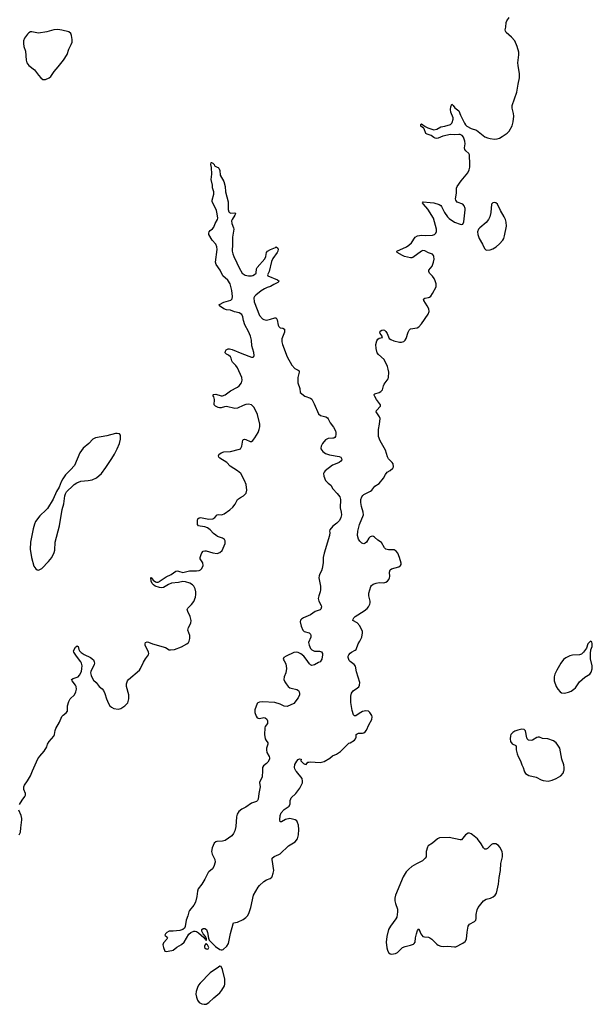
# Model space of a CAD drawing. Header units: inches. Extents: x 1649826 to 1814874, y 507393 to 641959.
# Tile 42 of 131: x 1710174 to 1718517, y 586603 to 600938. Entities that reach past the tile are written whole.
import ezdxf

# ---------------------------------------------------------------- set-up
doc = ezdxf.new("R2010")
doc.units = ezdxf.units.IN
doc.header["$MEASUREMENT"] = 0
for name, color, linetype in [('B7518', 7, 'Continuous'), ('B7519', 7, 'Continuous'), ('B7610', 7, 'Continuous')]:
    doc.layers.add(name, color=color, linetype=linetype)

msp = doc.modelspace()

# ---------------------------------------------------------------- linework, layer by layer
at = {"layer": 'B7518', "color": 6, "elevation": 700}
for points in [[(1710174, 589510), (1710210, 589576), (1710249, 589630), (1710257, 589650), (1710258, 589670), (1710234, 589730), (1710235, 589770), (1710246, 589794), (1710290, 589856), (1710330, 589929), (1710362, 590000)], [(1713710, 590000), (1713705, 589915), (1713669, 589831), (1713677, 589770), (1713657, 589670), (1713647, 589590), (1713638, 589570), (1713624, 589556), (1713550, 589531), (1713470, 589474), (1713410, 589446), (1713365, 589410), (1713343, 589370), (1713331, 589330), (1713322, 589190), (1713311, 589130), (1713292, 589090), (1713264, 589056), (1713170, 588989), (1713130, 588978), (1713045, 588975), (1713030, 588969), (1713006, 588950), (1712977, 588883), (1712967, 588830), (1712978, 588790), (1713019, 588710), (1713021, 588670), (1713004, 588610), (1712983, 588577), (1712930, 588533), (1712920, 588520), (1712874, 588426), (1712830, 588350), (1712775, 588285), (1712763, 588250), (1712754, 588174), (1712735, 588090), (1712713, 588047), (1712647, 587970), (1712637, 587950), (1712622, 587890), (1712600, 587830), (1712585, 587735), (1712574, 587710), (1712550, 587690), (1712510, 587676), (1712410, 587666), (1712350, 587667), (1712319, 587650), (1712297, 587630), (1712289, 587609), (1712322, 587582), (1712328, 587570), (1712318, 587550), (1712270, 587498), (1712261, 587470), (1712269, 587429), (1712290, 587379), (1712310, 587370), (1712390, 587384), (1712410, 587393), (1712463, 587437), (1712530, 587473), (1712572, 587510), (1712637, 587623), (1712670, 587650), (1712710, 587667), (1712730, 587668), (1712750, 587662), (1712782, 587642), (1712855, 587575), (1712870, 587555), (1712875, 587555), (1712885, 587545), (1712890, 587532), (1712897, 587543), (1712897, 587557), (1712880, 587590), (1712849, 587629), (1712830, 587670), (1712829, 587691), (1712850, 587705), (1712870, 587706), (1712896, 587690), (1712913, 587650), (1712924, 587564), (1712937, 587537), (1713027, 587447), (1713090, 587403), (1713110, 587396), (1713124, 587396), (1713138, 587402), (1713194, 587450), (1713216, 587490), (1713245, 587635), (1713283, 587777), (1713292, 587788), (1713350, 587800), (1713430, 587838), (1713470, 587866), (1713493, 587890), (1713515, 587925), (1713543, 588010), (1713579, 588190), (1713651, 588310), (1713667, 588333), (1713730, 588389), (1713770, 588414), (1713826, 588434), (1713847, 588453), (1713855, 588465), (1713869, 588511), (1713875, 588550), (1713852, 588710), (1713854, 588730), (1713884, 588756), (1713950, 588783), (1713970, 588795), (1714091, 588909), (1714190, 588970), (1714222, 589010), (1714235, 589070), (1714240, 589150), (1714235, 589210), (1714223, 589250), (1714210, 589273), (1714190, 589291), (1714110, 589310), (1714047, 589293), (1713990, 589260), (1713970, 589261), (1713964, 589290), (1713968, 589350), (1713982, 589390), (1714030, 589441), (1714100, 589490), (1714116, 589524), (1714117, 589570), (1714124, 589596), (1714132, 589610), (1714197, 589670), (1714258, 589750), (1714295, 589825), (1714297, 589850), (1714288, 589890), (1714205, 589990), (1714200, 590000)], [(1717524, 590000), (1717528, 589988), (1717543, 589963), (1717590, 589934), (1717701, 589910), (1717772, 589872), (1717801, 589861), (1717874, 589854), (1717930, 589864), (1717992, 589890), (1718057, 589930), (1718091, 589970), (1718101, 590000)], [(1710167, 589070), (1710188, 589110), (1710190, 589170), (1710206, 589290), (1710205, 589310), (1710196, 589350), (1710164, 589430)]]:
    msp.add_lwpolyline(points, dxfattribs=at)
for points in [[(1716726, 589094), (1716707, 589093), (1716670, 589070), (1716610, 588997), (1716590, 588996), (1716430, 589033), (1716290, 589027), (1716261, 589010), (1716190, 588948), (1716126, 588910), (1716115, 588890), (1716098, 588830), (1716095, 588810), (1716098, 588770), (1716095, 588750), (1716084, 588730), (1716043, 588690), (1715954, 588650), (1715890, 588611), (1715842, 588570), (1715806, 588530), (1715762, 588458), (1715651, 588190), (1715642, 588150), (1715639, 588110), (1715648, 588070), (1715678, 587990), (1715680, 587950), (1715676, 587910), (1715667, 587873), (1715654, 587846), (1715578, 587742), (1715550, 587690), (1715523, 587590), (1715514, 587510), (1715523, 587423), (1715532, 587392), (1715550, 587359), (1715570, 587340), (1715590, 587334), (1715650, 587341), (1715681, 587359), (1715750, 587432), (1715790, 587446), (1715870, 587464), (1715910, 587478), (1715924, 587490), (1715934, 587506), (1715941, 587570), (1715954, 587630), (1715970, 587679), (1715990, 587703), (1716020, 587630), (1716050, 587592), (1716070, 587585), (1716130, 587579), (1716150, 587571), (1716178, 587550), (1716250, 587480), (1716270, 587466), (1716310, 587449), (1716346, 587446), (1716410, 587450), (1716510, 587439), (1716530, 587441), (1716629, 587491), (1716664, 587516), (1716682, 587550), (1716693, 587653), (1716710, 587739), (1716730, 587770), (1716800, 587810), (1716821, 587830), (1716827, 587850), (1716827, 587910), (1716841, 587979), (1716854, 588010), (1716930, 588110), (1716970, 588135), (1717032, 588148), (1717074, 588166), (1717103, 588190), (1717119, 588221), (1717150, 588350), (1717160, 588450), (1717178, 588550), (1717185, 588655), (1717210, 588750), (1717210, 588790), (1717202, 588830), (1717172, 588890), (1717150, 588917), (1717110, 588937), (1717070, 588939), (1717050, 588930), (1716990, 588870), (1716970, 588860), (1716950, 588863), (1716930, 588879), (1716899, 588939), (1716842, 589010), (1716770, 589072), (1716750, 589086)], [(1712890, 587489), (1712870, 587464), (1712865, 587450), (1712868, 587430), (1712890, 587411), (1712910, 587406), (1712922, 587410), (1712929, 587430), (1712910, 587469)], [(1713090, 587156), (1713070, 587146), (1712950, 587060), (1712804, 586910), (1712780, 586880), (1712763, 586850), (1712745, 586790), (1712742, 586750), (1712749, 586709), (1712764, 586664), (1712790, 586630), (1712828, 586608), (1712863, 586603), (1712890, 586607), (1712930, 586630), (1713001, 586699), (1713090, 586772), (1713121, 586810), (1713160, 586870), (1713165, 586895), (1713165, 586970), (1713130, 587110), (1713110, 587152)]]:
    msp.add_lwpolyline(points, close=True, dxfattribs=at)
at = {"layer": 'B7519', "color": 6, "elevation": 700}
for points in [[(1714200, 590000), (1714183, 590030), (1714177, 590050), (1714185, 590095), (1714210, 590145), (1714230, 590165), (1714250, 590176), (1714270, 590174), (1714274, 590170), (1714272, 590150), (1714311, 590110), (1714330, 590099), (1714350, 590096), (1714372, 590128), (1714386, 590130), (1714408, 590132), (1714550, 590122), (1714610, 590138), (1714693, 590187), (1714730, 590222), (1714790, 590244), (1714850, 590285), (1714970, 590407), (1714990, 590410), (1715052, 590450), (1715069, 590470), (1715076, 590490), (1715079, 590530), (1715090, 590543), (1715110, 590552), (1715170, 590552), (1715190, 590557), (1715210, 590571), (1715227, 590593), (1715261, 590670), (1715307, 590750), (1715312, 590790), (1715304, 590810), (1715278, 590850), (1715255, 590870), (1715216, 590876), (1715170, 590864), (1715121, 590839), (1715070, 590804), (1715050, 590803), (1715038, 590818), (1715020, 590880), (1714998, 590998), (1714998, 591090), (1715007, 591133), (1715031, 591169), (1715098, 591210), (1715115, 591225), (1715127, 591250), (1715130, 591290), (1715083, 591443), (1715067, 591527), (1715049, 591550), (1714990, 591594), (1714976, 591610), (1714959, 591650), (1714960, 591670), (1714969, 591691), (1714990, 591716), (1715010, 591731), (1715062, 591758), (1715076, 591770), (1715105, 591850), (1715132, 591890), (1715160, 591950), (1715171, 592010), (1715170, 592033), (1715130, 592115), (1715090, 592155), (1715030, 592190), (1715032, 592210), (1715044, 592230), (1715064, 592250), (1715194, 592330), (1715236, 592364), (1715256, 592390), (1715276, 592430), (1715279, 592450), (1715279, 592470), (1715261, 592550), (1715262, 592590), (1715292, 592688), (1715299, 592701), (1715322, 592718), (1715370, 592735), (1715410, 592742), (1715479, 592741), (1715510, 592750), (1715535, 592765), (1715553, 592787), (1715564, 592810), (1715567, 592833), (1715564, 592896), (1715572, 592930), (1715590, 592944), (1715696, 592970), (1715724, 592990), (1715733, 593007), (1715734, 593026), (1715709, 593110), (1715682, 593170), (1715661, 593201), (1715630, 593220), (1715550, 593220), (1715509, 593230), (1715488, 593250), (1715447, 593327), (1715390, 593362), (1715346, 593406), (1715330, 593415), (1715310, 593418), (1715283, 593410), (1715261, 593390), (1715228, 593332), (1715210, 593315), (1715190, 593308), (1715159, 593319), (1715130, 593345), (1715110, 593377), (1715095, 593430), (1715099, 593490), (1715125, 593590), (1715183, 593730), (1715181, 593770), (1715153, 593850), (1715145, 593910), (1715144, 593950), (1715160, 593990), (1715174, 594010), (1715190, 594024), (1715286, 594074), (1715307, 594090), (1715350, 594148), (1715410, 594187), (1715476, 594264), (1715504, 594316), (1715530, 594350), (1715570, 594375), (1715610, 594408), (1715620, 594430), (1715614, 594470), (1715603, 594490), (1715550, 594544), (1715532, 594572), (1715505, 594670), (1715425, 594805), (1715402, 594870), (1715400, 594970), (1715419, 595050), (1715424, 595130), (1715416, 595156), (1715370, 595230), (1715372, 595250), (1715431, 595309), (1715431, 595330), (1715372, 595410), (1715348, 595450), (1715340, 595470), (1715341, 595479), (1715347, 595493), (1715410, 595510), (1715437, 595523), (1715462, 595550), (1715473, 595607), (1715484, 595630), (1715541, 595710), (1715549, 595730), (1715553, 595807), (1715545, 595850), (1715531, 595890), (1715483, 595990), (1715404, 596064), (1715385, 596090), (1715366, 596150), (1715362, 596210), (1715378, 596262), (1715391, 596289), (1715410, 596301), (1715462, 596310), (1715455, 596315), (1715454, 596330), (1715425, 596370), (1715421, 596390), (1715436, 596410), (1715450, 596418), (1715470, 596421), (1715490, 596416), (1715510, 596398), (1715528, 596370), (1715558, 596298), (1715580, 596280), (1715624, 596264), (1715710, 596243), (1715738, 596242), (1715770, 596254), (1715789, 596271), (1715804, 596296), (1715833, 596387), (1715850, 596420), (1715870, 596437), (1715967, 596453), (1715990, 596467), (1716030, 596510), (1716125, 596650), (1716139, 596690), (1716134, 596726), (1716113, 596770), (1716063, 596850), (1716060, 596870), (1716076, 596884), (1716129, 596891), (1716143, 596897), (1716165, 596915), (1716190, 596951), (1716240, 597050), (1716241, 597090), (1716230, 597134), (1716215, 597170), (1716190, 597205), (1716144, 597250), (1716134, 597270), (1716134, 597290), (1716182, 597350), (1716205, 597410), (1716213, 597453), (1716210, 597489), (1716203, 597503), (1716190, 597522), (1716130, 597543), (1716075, 597575), (1716050, 597576), (1716029, 597570), (1715902, 597478), (1715890, 597471), (1715870, 597470), (1715781, 597490), (1715750, 597503), (1715672, 597550), (1715670, 597570), (1715809, 597631), (1715845, 597655), (1715884, 597690), (1715938, 597770), (1715970, 597792), (1716030, 597803), (1716090, 597797), (1716190, 597800), (1716220, 597810), (1716239, 597830), (1716247, 597853), (1716245, 597890), (1716204, 598050), (1716121, 598181), (1716056, 598250), (1716044, 598270), (1716053, 598287), (1716155, 598275), (1716210, 598273), (1716288, 598248), (1716310, 598233), (1716320, 598220), (1716363, 598130), (1716406, 598070), (1716430, 598045), (1716510, 597990), (1716590, 597960), (1716610, 597956), (1716630, 597961), (1716644, 597996), (1716667, 598170), (1716666, 598190), (1716651, 598230), (1716630, 598250), (1716550, 598282), (1716529, 598309), (1716525, 598330), (1716539, 598410), (1716537, 598483), (1716547, 598510), (1716605, 598590), (1716702, 598710), (1716722, 598750), (1716731, 598791), (1716733, 598830), (1716726, 598970), (1716718, 598990), (1716672, 599030), (1716660, 599050), (1716656, 599070), (1716663, 599130), (1716658, 599170), (1716639, 599230), (1716622, 599250), (1716590, 599266), (1716573, 599267), (1716510, 599262), (1716450, 599268), (1716337, 599243), (1716270, 599215), (1716250, 599210), (1716230, 599212), (1716210, 599221), (1716170, 599251), (1716112, 599270), (1716090, 599282), (1716067, 599347), (1716060, 599360), (1716021, 599390), (1716019, 599410), (1716022, 599418), (1716030, 599421), (1716081, 599381), (1716123, 599363), (1716210, 599335), (1716250, 599345), (1716310, 599376), (1716370, 599387), (1716450, 599413), (1716470, 599430), (1716477, 599443), (1716489, 599490), (1716488, 599510), (1716458, 599590), (1716452, 599628), (1716456, 599670), (1716470, 599706), (1716490, 599691), (1716516, 599656), (1716571, 599611), (1716595, 599550), (1716628, 599490), (1716653, 599430), (1716668, 599408), (1716689, 599390), (1716750, 599352), (1716830, 599329), (1716950, 599234), (1716990, 599217), (1717030, 599207), (1717090, 599199), (1717130, 599203), (1717165, 599215), (1717204, 599236), (1717275, 599285), (1717306, 599314), (1717348, 599392), (1717365, 599450), (1717372, 599532), (1717368, 599570), (1717349, 599650), (1717349, 599690), (1717416, 599884), (1717438, 600000)], [(1710362, 590000), (1710441, 590179), (1710466, 590214), (1710533, 590290), (1710569, 590351), (1710582, 590390), (1710604, 590430), (1710673, 590507), (1710682, 590530), (1710690, 590590), (1710700, 590620), (1710756, 590710), (1710788, 590792), (1710806, 590814), (1710854, 590846), (1710871, 590869), (1710871, 590950), (1710889, 591011), (1710912, 591048), (1710971, 591109), (1710991, 591150), (1711001, 591190), (1710997, 591230), (1710986, 591250), (1710937, 591310), (1710930, 591330), (1710952, 591348), (1711027, 591373), (1711047, 591393), (1711073, 591450), (1711082, 591490), (1711084, 591530), (1711076, 591570), (1711066, 591590), (1711000, 591670), (1710964, 591730), (1710960, 591750), (1710990, 591801), (1711010, 591821), (1711026, 591810), (1711035, 591770), (1711045, 591750), (1711070, 591723), (1711115, 591695), (1711208, 591650), (1711250, 591619), (1711262, 591590), (1711263, 591570), (1711258, 591550), (1711212, 591450), (1711208, 591430), (1711214, 591390), (1711230, 591354), (1711250, 591320), (1711287, 591287), (1711332, 591230), (1711375, 591195), (1711396, 591170), (1711417, 591130), (1711437, 591050), (1711470, 590980), (1711490, 590950), (1711510, 590928), (1711548, 590908), (1711610, 590899), (1711650, 590912), (1711708, 590950), (1711748, 590990), (1711757, 591010), (1711764, 591050), (1711763, 591110), (1711731, 591230), (1711732, 591270), (1711745, 591310), (1711760, 591330), (1711922, 591470), (1711936, 591490), (1711977, 591583), (1712007, 591633), (1712052, 591690), (1712056, 591710), (1712052, 591730), (1712005, 591830), (1712002, 591850), (1712008, 591872), (1712030, 591878), (1712050, 591876), (1712110, 591850), (1712297, 591797), (1712350, 591766), (1712370, 591762), (1712430, 591770), (1712532, 591808), (1712610, 591850), (1712633, 591870), (1712646, 591890), (1712654, 591930), (1712651, 591970), (1712624, 592050), (1712635, 592090), (1712667, 592150), (1712671, 592190), (1712660, 592250), (1712622, 592322), (1712616, 592350), (1712625, 592370), (1712677, 592423), (1712710, 592469), (1712734, 592530), (1712740, 592570), (1712739, 592610), (1712730, 592650), (1712711, 592690), (1712691, 592711), (1712652, 592732), (1712590, 592755), (1712550, 592759), (1712490, 592743), (1712388, 592732), (1712343, 592717), (1712270, 592672), (1712247, 592667), (1712210, 592669), (1712150, 592690), (1712122, 592710), (1712106, 592730), (1712090, 592762), (1712086, 592810), (1712090, 592816), (1712120, 592780), (1712153, 592753), (1712170, 592748), (1712190, 592751), (1712210, 592757), (1712223, 592770), (1712310, 592827), (1712381, 592859), (1712450, 592909), (1712470, 592913), (1712490, 592910), (1712550, 592892), (1712650, 592914), (1712750, 592915), (1712790, 592921), (1712810, 592930), (1712830, 592950), (1712846, 592990), (1712844, 593030), (1712813, 593073), (1712806, 593090), (1712806, 593110), (1712817, 593150), (1712830, 593174), (1712850, 593198), (1712870, 593206), (1712890, 593204), (1712990, 593174), (1713050, 593167), (1713090, 593179), (1713125, 593210), (1713170, 593310), (1713170, 593350), (1713157, 593370), (1713131, 593391), (1713056, 593416), (1713030, 593431), (1712998, 593458), (1712950, 593510), (1712910, 593539), (1712870, 593555), (1712803, 593563), (1712782, 593570), (1712767, 593590), (1712764, 593650), (1712771, 593670), (1712790, 593685), (1712810, 593689), (1712930, 593668), (1712989, 593671), (1713020, 593690), (1713050, 593730), (1713070, 593735), (1713110, 593729), (1713130, 593732), (1713155, 593745), (1713238, 593802), (1713281, 593839), (1713315, 593885), (1713350, 593950), (1713390, 593983), (1713433, 594007), (1713474, 594046), (1713485, 594090), (1713475, 594170), (1713452, 594230), (1713394, 594330), (1713348, 594370), (1713240, 594440), (1713191, 594491), (1713092, 594552), (1713074, 594570), (1713073, 594590), (1713082, 594610), (1713090, 594616), (1713112, 594630), (1713150, 594644), (1713247, 594653), (1713377, 594683), (1713390, 594692), (1713410, 594730), (1713425, 594815), (1713433, 594827), (1713450, 594832), (1713470, 594826), (1713530, 594795), (1713550, 594796), (1713570, 594809), (1713602, 594850), (1713648, 594930), (1713665, 594970), (1713674, 595010), (1713672, 595050), (1713641, 595190), (1713589, 595290), (1713550, 595331), (1713510, 595341), (1713470, 595336), (1713430, 595322), (1713350, 595281), (1713310, 595277), (1713190, 595305), (1713157, 595303), (1713110, 595286), (1713085, 595285), (1713065, 595290), (1713029, 595310), (1713008, 595330), (1713013, 595410), (1713005, 595445), (1712989, 595470), (1712997, 595483), (1713030, 595485), (1713110, 595462), (1713130, 595463), (1713166, 595474), (1713245, 595535), (1713346, 595590), (1713370, 595609), (1713404, 595650), (1713411, 595670), (1713414, 595690), (1713409, 595730), (1713349, 595870), (1713324, 595904), (1713277, 595950), (1713267, 595970), (1713257, 596010), (1713245, 596030), (1713216, 596056), (1713188, 596070), (1713169, 596089), (1713171, 596110), (1713184, 596130), (1713210, 596146), (1713230, 596146), (1713270, 596136), (1713410, 596077), (1713550, 596026), (1713575, 596025), (1713586, 596034), (1713592, 596050), (1713585, 596095), (1713556, 596190), (1713550, 596270), (1713536, 596330), (1713510, 596396), (1713457, 596497), (1713437, 596557), (1713426, 596610), (1713410, 596647), (1713371, 596671), (1713306, 596686), (1713247, 596707), (1713190, 596715), (1713150, 596727), (1713085, 596770), (1713082, 596790), (1713087, 596793), (1713150, 596823), (1713250, 596854), (1713268, 596872), (1713274, 596906), (1713264, 596996), (1713241, 597090), (1713207, 597147), (1713136, 597210), (1713094, 597290), (1713036, 597376), (1713029, 597410), (1713053, 597590), (1713049, 597630), (1713031, 597671), (1712981, 597730), (1712929, 597810), (1712928, 597830), (1712933, 597850), (1712950, 597870), (1712985, 597895), (1713004, 597916), (1713023, 597970), (1713057, 598030), (1713061, 598050), (1713054, 598110), (1713041, 598161), (1712978, 598290), (1712978, 598310), (1713003, 598397), (1713002, 598430), (1712984, 598490), (1712985, 598530), (1712966, 598610), (1712973, 598690), (1712967, 598787), (1712960, 598830), (1712963, 598857), (1712970, 598861), (1712990, 598851), (1713000, 598840), (1713007, 598830), (1713011, 598810), (1713050, 598791), (1713067, 598787), (1713077, 598777), (1713090, 598742), (1713095, 598675), (1713150, 598581), (1713169, 598510), (1713175, 598430), (1713213, 598287), (1713214, 598174), (1713222, 598142), (1713229, 598129), (1713250, 598119), (1713310, 598126), (1713318, 598118), (1713319, 598110), (1713311, 598090), (1713268, 598030), (1713262, 598010), (1713264, 597970), (1713292, 597910), (1713295, 597890), (1713277, 597770), (1713277, 597670), (1713272, 597570), (1713279, 597530), (1713293, 597490), (1713340, 597400), (1713370, 597327), (1713416, 597250), (1713460, 597220), (1713510, 597207), (1713552, 597208), (1713570, 597212), (1713594, 597226), (1713619, 597250), (1713625, 597310), (1713635, 597330), (1713744, 597456), (1713759, 597490), (1713769, 597550), (1713786, 597570), (1713830, 597594), (1713900, 597620), (1713910, 597631), (1713934, 597610), (1713938, 597598), (1713934, 597570), (1713925, 597550), (1713861, 597459), (1713844, 597416), (1713808, 597270), (1713785, 597225), (1713788, 597208), (1713932, 597152), (1713953, 597130), (1713936, 597110), (1713876, 597084), (1713830, 597052), (1713781, 597039), (1713742, 597018), (1713695, 596990), (1713613, 596927), (1713596, 596910), (1713586, 596890), (1713589, 596830), (1713670, 596632), (1713710, 596585), (1713730, 596571), (1713770, 596564), (1713830, 596577), (1713890, 596598), (1713910, 596595), (1713928, 596568), (1713940, 596490), (1713949, 596469), (1713970, 596454), (1714010, 596446), (1714031, 596431), (1714035, 596410), (1714032, 596390), (1713996, 596290), (1713994, 596250), (1714002, 596210), (1714070, 596030), (1714141, 595910), (1714182, 595862), (1714234, 595834), (1714244, 595824), (1714248, 595808), (1714229, 595730), (1714228, 595650), (1714254, 595570), (1714260, 595510), (1714330, 595456), (1714409, 595429), (1714430, 595412), (1714466, 595346), (1714530, 595199), (1714557, 595177), (1714634, 595154), (1714660, 595140), (1714669, 595129), (1714697, 595070), (1714745, 595005), (1714775, 594950), (1714781, 594930), (1714780, 594900), (1714774, 594870), (1714765, 594855), (1714750, 594846), (1714737, 594843), (1714670, 594840), (1714630, 594820), (1714586, 594770), (1714567, 594730), (1714562, 594702), (1714563, 594690), (1714590, 594650), (1714630, 594621), (1714690, 594601), (1714830, 594579), (1714851, 594570), (1714865, 594550), (1714866, 594530), (1714855, 594510), (1714830, 594490), (1714770, 594469), (1714734, 594450), (1714626, 594370), (1714610, 594350), (1714602, 594330), (1714608, 594290), (1714630, 594230), (1714670, 594190), (1714710, 594162), (1714738, 594110), (1714802, 594042), (1714839, 593990), (1714847, 593950), (1714846, 593830), (1714860, 593770), (1714864, 593730), (1714855, 593690), (1714832, 593648), (1714797, 593610), (1714735, 593565), (1714691, 593510), (1714687, 593490), (1714691, 593471), (1714687, 593430), (1714611, 593169), (1714598, 593110), (1714595, 593030), (1714581, 592950), (1714570, 592913), (1714546, 592870), (1714537, 592843), (1714535, 592810), (1714555, 592690), (1714557, 592637), (1714553, 592610), (1714531, 592550), (1714525, 592510), (1714534, 592474), (1714567, 592410), (1714570, 592390), (1714564, 592356), (1714554, 592346), (1714478, 592322), (1714409, 592271), (1714310, 592228), (1714282, 592210), (1714266, 592194), (1714259, 592170), (1714275, 592110), (1714298, 592050), (1714321, 592030), (1714390, 592010), (1714413, 591990), (1714417, 591970), (1714414, 591950), (1714382, 591870), (1714390, 591830), (1714410, 591784), (1714430, 591762), (1714450, 591752), (1714470, 591746), (1714544, 591744), (1714570, 591734), (1714585, 591710), (1714587, 591690), (1714576, 591630), (1714550, 591591), (1714530, 591578), (1714470, 591547), (1714430, 591538), (1714410, 591546), (1714398, 591558), (1714348, 591630), (1714312, 591670), (1714270, 591706), (1714230, 591725), (1714210, 591729), (1714170, 591725), (1714055, 591670), (1714025, 591650), (1714011, 591630), (1714030, 591605), (1714050, 591558), (1714061, 591490), (1714052, 591430), (1714028, 591370), (1714023, 591330), (1714037, 591297), (1714055, 591270), (1714088, 591230), (1714110, 591212), (1714130, 591204), (1714210, 591185), (1714235, 591170), (1714246, 591150), (1714251, 591130), (1714249, 591110), (1714233, 591067), (1714170, 590982), (1714070, 590940), (1714030, 590943), (1713970, 590975), (1713890, 590996), (1713710, 591009), (1713670, 591004), (1713646, 590994), (1713636, 590984), (1713600, 590890), (1713601, 590850), (1713618, 590798), (1713636, 590776), (1713650, 590768), (1713670, 590766), (1713730, 590778), (1713750, 590774), (1713775, 590755), (1713787, 590730), (1713784, 590690), (1713753, 590647), (1713746, 590630), (1713741, 590530), (1713751, 590470), (1713764, 590444), (1713788, 590410), (1713791, 590390), (1713772, 590330), (1713770, 590310), (1713776, 590270), (1713807, 590210), (1713812, 590190), (1713812, 590170), (1713790, 590130), (1713772, 590108), (1713725, 590075), (1713713, 590050), (1713710, 590000)], [(1718101, 590000), (1718105, 590010), (1718108, 590050), (1718102, 590090), (1718075, 590170), (1718043, 590330), (1718017, 590377), (1717990, 590408), (1717950, 590437), (1717870, 590467), (1717791, 590471), (1717750, 590494), (1717730, 590494), (1717710, 590486), (1717645, 590450), (1717626, 590446), (1717588, 590448), (1717570, 590469), (1717564, 590484), (1717544, 590584), (1717526, 590606), (1717490, 590607), (1717430, 590594), (1717390, 590579), (1717360, 590560), (1717332, 590530), (1717323, 590510), (1717319, 590470), (1717325, 590430), (1717350, 590393), (1717401, 590370), (1717410, 590358), (1717408, 590310), (1717423, 590250), (1717438, 590210), (1717469, 590150), (1717488, 590090), (1717509, 590050), (1717524, 590000)]]:
    msp.add_lwpolyline(points, dxfattribs=at)
at = {"layer": 'B7519', "color": 6}
for points, elevation in [([(1717090, 598274), (1717067, 598270), (1717049, 598250), (1717040, 598130), (1717024, 598070), (1717006, 598030), (1716970, 597987), (1716877, 597910), (1716860, 597890), (1716845, 597850), (1716847, 597810), (1716869, 597750), (1716915, 597670), (1716945, 597605), (1716966, 597586), (1716982, 597582), (1717030, 597586), (1717070, 597602), (1717114, 597630), (1717166, 597674), (1717212, 597730), (1717226, 597754), (1717239, 597790), (1717265, 597930), (1717261, 597990), (1717251, 598030), (1717235, 598070), (1717179, 598159), (1717134, 598250), (1717110, 598270)], 700), ([(1711594, 594914), (1711570, 594912), (1711443, 594877), (1711278, 594850), (1711239, 594830), (1711181, 594770), (1711100, 594700), (1711073, 594667), (1711051, 594630), (1710972, 594448), (1710917, 594383), (1710842, 594310), (1710805, 594255), (1710780, 594210), (1710750, 594130), (1710710, 594067), (1710661, 593959), (1710578, 593822), (1710560, 593800), (1710470, 593714), (1710406, 593630), (1710389, 593591), (1710370, 593527), (1710330, 593333), (1710329, 593230), (1710347, 593110), (1710382, 592982), (1710410, 592942), (1710430, 592929), (1710450, 592926), (1710470, 592932), (1710496, 592950), (1710595, 593050), (1710645, 593110), (1710679, 593181), (1710687, 593213), (1710693, 593330), (1710756, 593570), (1710794, 593806), (1710818, 593890), (1710834, 594006), (1710843, 594037), (1710858, 594062), (1710882, 594090), (1710931, 594130), (1710969, 594171), (1711005, 594195), (1711063, 594217), (1711170, 594227), (1711230, 594240), (1711294, 594270), (1711365, 594330), (1711430, 594416), (1711516, 594550), (1711554, 594610), (1711596, 594690), (1711627, 594770), (1711643, 594830), (1711643, 594890), (1711627, 594907)], 800), ([(1718490, 591888), (1718450, 591849), (1718431, 591790), (1718419, 591770), (1718388, 591730), (1718358, 591702), (1718330, 591690), (1718230, 591684), (1718190, 591675), (1718131, 591649), (1718097, 591623), (1718059, 591570), (1718001, 591470), (1717973, 591410), (1717962, 591370), (1717963, 591310), (1717992, 591230), (1718015, 591190), (1718050, 591152), (1718070, 591140), (1718114, 591134), (1718170, 591146), (1718210, 591164), (1718250, 591191), (1718270, 591210), (1718330, 591296), (1718410, 591364), (1718481, 591410), (1718502, 591438), (1718513, 591487), (1718514, 591530), (1718493, 591633), (1718490, 591710), (1718497, 591763), (1718513, 591813), (1718517, 591850), (1718510, 591878)], 700)]:
    msp.add_lwpolyline(points, close=True, dxfattribs=dict(at, elevation=elevation))
at = {"layer": 'B7610', "color": 6, "elevation": 700}
msp.add_lwpolyline([(1717438, 600000), (1717456, 600090), (1717458, 600150), (1717435, 600270), (1717432, 600308), (1717447, 600427), (1717447, 600467), (1717423, 600550), (1717387, 600630), (1717342, 600682), (1717262, 600750), (1717250, 600770), (1717248, 600790), (1717259, 600830), (1717262, 600898), (1717270, 600919), (1717304, 600970)], dxfattribs=at)
at = {"layer": 'B7610', "color": 6, "elevation": 800}
msp.add_lwpolyline([(1710730, 600796), (1710670, 600791), (1710570, 600759), (1710450, 600744), (1710425, 600745), (1710350, 600763), (1710330, 600759), (1710310, 600746), (1710290, 600728), (1710246, 600670), (1710230, 600630), (1710230, 600590), (1710237, 600550), (1710260, 600480), (1710269, 600350), (1710280, 600310), (1710310, 600272), (1710392, 600210), (1710448, 600128), (1710481, 600090), (1710510, 600069), (1710530, 600065), (1710550, 600068), (1710602, 600090), (1710629, 600111), (1710675, 600185), (1710734, 600250), (1710815, 600350), (1710864, 600430), (1710891, 600510), (1710925, 600575), (1710938, 600610), (1710938, 600650), (1710930, 600710), (1710918, 600738), (1710890, 600761), (1710787, 600787)], close=True, dxfattribs=at)

doc.saveas('drawing.dxf')
